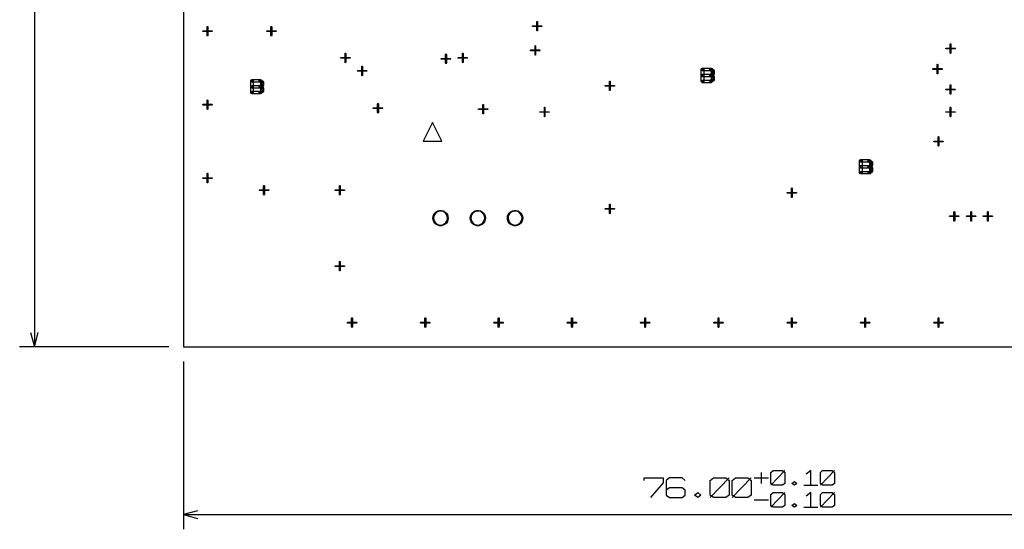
# Model space of a CAD drawing. Header units: millimetres. Extents: x 0 to 1189, y 35 to 806.
# Tile 12 of 17: x 593 to 777, y 415 to 510. Entities that reach past the tile are written whole.
import ezdxf

# ---------------------------------------------------------------- set-up
doc = ezdxf.new("R2010")
doc.units = ezdxf.units.MM
doc.layers.add('Pen 1', color=7, linetype='Continuous')

msp = doc.modelspace()

# ---------------------------------------------------------------- linework, layer by layer
at = {"layer": 'Pen 1', "color": 7, "lineweight": 30}
for p, q in [((595.38, 608.72), (595.38, 449.2)), ((620.58, 449.2), (592.62, 449.2)), ((623.33, 446.45), (623.33, 415.02)), ((731.72, 425.67), (731.72, 423.62)), ((733.5, 423.27), (736.15, 426.02)), ((742.8, 423.27), (745.45, 426.02)), ((722.15, 420.98), (725.7, 424.65)), ((726.28, 420.98), (729.83, 424.65)), ((730.4, 424.65), (733.08, 424.65)), ((739.7, 423.27), (742.35, 423.27)), ((733.5, 419.15), (736.15, 421.9)), ((742.8, 419.15), (745.45, 421.9)), ((730.4, 420.52), (733.08, 420.52)), ((623.33, 417.77), (832.35, 417.77)), ((739.7, 419.15), (742.35, 419.15))]:
    msp.add_line(p, q, dxfattribs=at)
for points in [[(623.33, 608.72), (623.33, 449.2), (832.35, 449.2), (832.35, 608.72), (623.33, 608.72)], [(689.62, 510.1), (689.62, 510.15), (689.67, 510.17), (689.72, 510.15), (689.75, 510.1), (689.75, 508.45), (689.72, 508.4), (689.67, 508.4), (689.62, 508.4), (689.62, 508.45), (689.62, 510.1)], [(689.62, 510.1), (689.62, 510.15), (689.67, 510.17), (689.72, 510.15), (689.75, 510.1), (689.75, 508.45), (689.72, 508.4), (689.67, 508.4), (689.62, 508.4), (689.62, 508.45), (689.62, 510.1)], [(627.03, 508.27), (626.97, 508.3), (626.97, 508.35), (626.97, 508.4), (627.03, 508.4), (628.67, 508.4), (628.72, 508.4), (628.75, 508.35), (628.72, 508.3), (628.67, 508.27), (627.03, 508.27)], [(627.03, 508.27), (626.97, 508.3), (626.97, 508.35), (626.97, 508.4), (627.03, 508.4), (628.67, 508.4), (628.72, 508.4), (628.75, 508.35), (628.72, 508.3), (628.67, 508.27), (627.03, 508.27)], [(627.8, 509.17), (627.8, 509.23), (627.85, 509.23), (627.9, 509.23), (627.92, 509.17), (627.92, 507.52), (627.9, 507.48), (627.85, 507.45), (627.8, 507.48), (627.8, 507.52), (627.8, 509.17)], [(627.8, 509.17), (627.8, 509.23), (627.85, 509.23), (627.9, 509.23), (627.92, 509.17), (627.92, 507.52), (627.9, 507.48), (627.85, 507.45), (627.8, 507.48), (627.8, 507.52), (627.8, 509.17)], [(639, 508.27), (638.95, 508.3), (638.92, 508.35), (638.95, 508.4), (639, 508.4), (640.65, 508.4), (640.7, 508.4), (640.72, 508.35), (640.7, 508.3), (640.65, 508.27), (639, 508.27)], [(639, 508.27), (638.95, 508.3), (638.92, 508.35), (638.95, 508.4), (639, 508.4), (640.65, 508.4), (640.7, 508.4), (640.72, 508.35), (640.7, 508.3), (640.65, 508.27), (639, 508.27)], [(639.75, 509.17), (639.78, 509.23), (639.83, 509.23), (639.88, 509.23), (639.9, 509.17), (639.9, 507.52), (639.88, 507.48), (639.83, 507.45), (639.78, 507.48), (639.75, 507.52), (639.75, 509.17)], [(639.75, 509.17), (639.78, 509.23), (639.83, 509.23), (639.88, 509.23), (639.9, 509.17), (639.9, 507.52), (639.88, 507.48), (639.83, 507.45), (639.78, 507.48), (639.75, 507.52), (639.75, 509.17)], [(688.85, 509.23), (688.8, 509.23), (688.8, 509.27), (688.8, 509.33), (688.85, 509.35), (690.5, 509.35), (690.55, 509.33), (690.58, 509.27), (690.55, 509.23), (690.5, 509.23), (688.85, 509.23)], [(688.85, 509.23), (688.8, 509.23), (688.8, 509.27), (688.8, 509.33), (688.85, 509.35), (690.5, 509.35), (690.55, 509.33), (690.58, 509.27), (690.55, 509.23), (690.5, 509.23), (688.85, 509.23)], [(653.65, 504.17), (653.65, 504.23), (653.7, 504.25), (653.75, 504.23), (653.78, 504.17), (653.78, 502.52), (653.75, 502.48), (653.7, 502.45), (653.65, 502.48), (653.65, 502.52), (653.65, 504.17)], [(653.65, 504.17), (653.65, 504.23), (653.7, 504.25), (653.75, 504.23), (653.78, 504.17), (653.78, 502.52), (653.75, 502.48), (653.7, 502.45), (653.65, 502.48), (653.65, 502.52), (653.65, 504.17)], [(675.65, 504.17), (675.67, 504.23), (675.72, 504.25), (675.75, 504.23), (675.78, 504.17), (675.78, 502.52), (675.75, 502.48), (675.72, 502.45), (675.67, 502.48), (675.65, 502.52), (675.65, 504.17)], [(675.65, 504.17), (675.67, 504.23), (675.72, 504.25), (675.75, 504.23), (675.78, 504.17), (675.78, 502.52), (675.75, 502.48), (675.72, 502.45), (675.67, 502.48), (675.65, 502.52), (675.65, 504.17)], [(688.5, 504.67), (688.45, 504.7), (688.45, 504.75), (688.45, 504.8), (688.5, 504.83), (690.15, 504.83), (690.2, 504.8), (690.22, 504.75), (690.2, 504.7), (690.15, 504.67), (688.5, 504.67)], [(688.5, 504.67), (688.45, 504.7), (688.45, 504.75), (688.45, 504.8), (688.5, 504.83), (690.15, 504.83), (690.2, 504.8), (690.22, 504.75), (690.2, 504.7), (690.15, 504.67), (688.5, 504.67)], [(689.28, 505.58), (689.28, 505.62), (689.33, 505.65), (689.38, 505.62), (689.4, 505.58), (689.4, 503.92), (689.38, 503.88), (689.33, 503.85), (689.28, 503.88), (689.28, 503.92), (689.28, 505.58)], [(689.28, 505.58), (689.28, 505.62), (689.33, 505.65), (689.38, 505.62), (689.4, 505.58), (689.4, 503.92), (689.38, 503.88), (689.33, 503.85), (689.28, 503.88), (689.28, 503.92), (689.28, 505.58)], [(766.4, 505.02), (766.35, 505.05), (766.33, 505.1), (766.35, 505.15), (766.4, 505.17), (768.05, 505.17), (768.1, 505.15), (768.12, 505.1), (768.1, 505.05), (768.05, 505.02), (766.4, 505.02)], [(766.4, 505.02), (766.35, 505.05), (766.33, 505.1), (766.35, 505.15), (766.4, 505.17), (768.05, 505.17), (768.1, 505.15), (768.12, 505.1), (768.1, 505.05), (768.05, 505.02), (766.4, 505.02)], [(767.15, 505.92), (767.17, 505.98), (767.22, 506), (767.28, 505.98), (767.3, 505.92), (767.3, 504.27), (767.28, 504.23), (767.22, 504.2), (767.17, 504.23), (767.15, 504.27), (767.15, 505.92)], [(767.15, 505.92), (767.17, 505.98), (767.22, 506), (767.28, 505.98), (767.3, 505.92), (767.3, 504.27), (767.28, 504.23), (767.22, 504.2), (767.17, 504.23), (767.15, 504.27), (767.15, 505.92)], [(652.88, 503.27), (652.83, 503.3), (652.83, 503.35), (652.83, 503.4), (652.88, 503.42), (654.53, 503.42), (654.58, 503.4), (654.6, 503.35), (654.58, 503.3), (654.53, 503.27), (652.88, 503.27)], [(652.88, 503.27), (652.83, 503.3), (652.83, 503.35), (652.83, 503.4), (652.88, 503.42), (654.53, 503.42), (654.58, 503.4), (654.6, 503.35), (654.58, 503.3), (654.53, 503.27), (652.88, 503.27)], [(671.75, 503.1), (671.7, 503.12), (671.67, 503.17), (671.7, 503.23), (671.75, 503.25), (673.4, 503.25), (673.45, 503.23), (673.47, 503.17), (673.45, 503.12), (673.4, 503.1), (671.75, 503.1)], [(671.75, 503.1), (671.7, 503.12), (671.67, 503.17), (671.7, 503.23), (671.75, 503.25), (673.4, 503.25), (673.45, 503.23), (673.47, 503.17), (673.45, 503.12), (673.4, 503.1), (671.75, 503.1)], [(672.5, 504), (672.53, 504.05), (672.58, 504.08), (672.62, 504.05), (672.65, 504), (672.65, 502.35), (672.62, 502.3), (672.58, 502.27), (672.53, 502.3), (672.5, 502.35), (672.5, 504)], [(672.5, 504), (672.53, 504.05), (672.58, 504.08), (672.62, 504.05), (672.65, 504), (672.65, 502.35), (672.62, 502.3), (672.58, 502.27), (672.53, 502.3), (672.5, 502.35), (672.5, 504)], [(674.88, 503.27), (674.85, 503.3), (674.83, 503.35), (674.85, 503.4), (674.88, 503.42), (676.55, 503.42), (676.58, 503.4), (676.6, 503.35), (676.58, 503.3), (676.55, 503.27), (674.88, 503.27)], [(674.88, 503.27), (674.85, 503.3), (674.83, 503.35), (674.85, 503.4), (674.88, 503.42), (676.55, 503.42), (676.58, 503.4), (676.6, 503.35), (676.58, 503.3), (676.55, 503.27), (674.88, 503.27)], [(656.03, 500.83), (655.97, 500.85), (655.95, 500.9), (655.97, 500.95), (656.03, 500.98), (657.67, 500.98), (657.72, 500.95), (657.75, 500.9), (657.72, 500.85), (657.67, 500.83), (656.03, 500.83)], [(656.03, 500.83), (655.97, 500.85), (655.95, 500.9), (655.97, 500.95), (656.03, 500.98), (657.67, 500.98), (657.72, 500.95), (657.75, 500.9), (657.72, 500.85), (657.67, 500.83), (656.03, 500.83)], [(656.78, 501.73), (656.8, 501.77), (656.85, 501.8), (656.9, 501.77), (656.92, 501.73), (656.92, 500.08), (656.9, 500.02), (656.85, 500), (656.8, 500.02), (656.78, 500.08), (656.78, 501.73)], [(656.78, 501.73), (656.8, 501.77), (656.85, 501.8), (656.9, 501.77), (656.92, 501.73), (656.92, 500.08), (656.9, 500.02), (656.85, 500), (656.8, 500.02), (656.78, 500.08), (656.78, 501.73)], [(720.97, 501.15), (720.9, 500.98), (720.72, 500.9), (720.55, 500.98), (720.47, 501.15), (720.55, 501.33), (720.72, 501.4), (720.9, 501.33), (720.97, 501.15)], [(720.72, 498.7), (720.55, 498.77), (720.47, 498.95), (720.47, 501.15), (720.55, 501.33), (720.72, 501.4), (722.3, 501.4), (722.45, 501.35), (722.78, 501.08), (722.85, 500.9), (722.85, 500.88), (722.85, 500.33), (722.78, 500.15), (722.67, 500.05), (722.78, 499.98), (722.85, 499.8), (722.85, 499.77), (722.85, 499.23), (722.78, 499.05), (722.45, 498.77), (722.3, 498.7), (720.72, 498.7)], [(720.97, 498.95), (720.47, 498.95), (720.47, 501.15), (720.97, 501.15), (720.97, 498.95)], [(720.72, 500.9), (720.72, 501.4), (722.3, 501.4), (722.3, 500.9), (720.72, 500.9)], [(720.97, 500.3), (722.2, 500.3), (722.35, 500.45), (722.35, 500.77), (722.2, 500.9), (720.97, 500.9), (720.97, 500.3)], [(722.55, 501.15), (722.47, 500.98), (722.3, 500.9), (722.12, 500.98), (722.05, 501.15), (722.12, 501.33), (722.3, 501.4), (722.47, 501.33), (722.55, 501.15)], [(722.12, 500.98), (722.45, 501.35), (722.78, 501.08), (722.45, 500.7), (722.12, 500.98)], [(722.45, 500.52), (722.78, 500.15), (722.45, 499.88), (722.12, 500.25), (722.45, 500.52)], [(722.85, 500.88), (722.78, 500.7), (722.6, 500.62), (722.42, 500.7), (722.35, 500.88), (722.42, 501.05), (722.6, 501.12), (722.78, 501.05), (722.85, 500.88)], [(722.35, 500.88), (722.85, 500.88), (722.85, 500.33), (722.35, 500.33), (722.35, 500.88)], [(722.85, 500.33), (722.78, 500.15), (722.6, 500.08), (722.42, 500.15), (722.35, 500.33), (722.42, 500.5), (722.6, 500.58), (722.78, 500.5), (722.85, 500.33)], [(763.95, 501.17), (763.9, 501.2), (763.9, 501.25), (763.9, 501.3), (763.95, 501.33), (765.6, 501.33), (765.65, 501.3), (765.67, 501.25), (765.65, 501.2), (765.6, 501.17), (763.95, 501.17)], [(763.95, 501.17), (763.9, 501.2), (763.9, 501.25), (763.9, 501.3), (763.95, 501.33), (765.6, 501.33), (765.65, 501.3), (765.67, 501.25), (765.65, 501.2), (765.6, 501.17), (763.95, 501.17)], [(764.72, 502.08), (764.72, 502.12), (764.78, 502.15), (764.83, 502.12), (764.85, 502.08), (764.85, 500.42), (764.83, 500.38), (764.78, 500.35), (764.72, 500.38), (764.72, 500.42), (764.72, 502.08)], [(764.72, 502.08), (764.72, 502.12), (764.78, 502.15), (764.83, 502.12), (764.85, 502.08), (764.85, 500.42), (764.83, 500.38), (764.78, 500.35), (764.72, 500.38), (764.72, 500.42), (764.72, 502.08)], [(636.42, 499.05), (636.38, 498.88), (636.2, 498.8), (636.03, 498.88), (635.95, 499.05), (636.03, 499.23), (636.2, 499.3), (636.38, 499.23), (636.42, 499.05)], [(636.2, 496.6), (636.03, 496.67), (635.95, 496.85), (635.95, 499.05), (636.03, 499.23), (636.2, 499.3), (637.75, 499.3), (637.92, 499.25), (638.25, 498.98), (638.33, 498.8), (638.33, 498.77), (638.33, 498.23), (638.25, 498.05), (638.12, 497.95), (638.25, 497.88), (638.33, 497.7), (638.33, 497.67), (638.33, 497.12), (638.25, 496.95), (637.92, 496.67), (637.75, 496.6), (636.2, 496.6)], [(636.42, 496.85), (635.95, 496.85), (635.95, 499.05), (636.42, 499.05), (636.42, 496.85)], [(636.2, 498.8), (636.2, 499.3), (637.75, 499.3), (637.75, 498.8), (636.2, 498.8)], [(636.42, 498.2), (637.67, 498.2), (637.83, 498.35), (637.83, 498.67), (637.67, 498.8), (636.42, 498.8), (636.42, 498.2)], [(638, 499.05), (637.92, 498.88), (637.75, 498.8), (637.58, 498.88), (637.53, 499.05), (637.58, 499.23), (637.75, 499.3), (637.92, 499.23), (638, 499.05)], [(637.6, 498.88), (637.92, 499.25), (638.25, 498.98), (637.9, 498.6), (637.6, 498.88)], [(638.33, 498.77), (638.25, 498.6), (638.08, 498.52), (637.9, 498.6), (637.83, 498.77), (637.9, 498.95), (638.08, 499.02), (638.25, 498.95), (638.33, 498.77)], [(637.83, 498.77), (638.33, 498.77), (638.33, 498.23), (637.83, 498.23), (637.83, 498.77)], [(703.25, 498.92), (703.25, 498.98), (703.3, 499), (703.35, 498.98), (703.38, 498.92), (703.38, 497.27), (703.35, 497.23), (703.3, 497.23), (703.25, 497.23), (703.25, 497.27), (703.25, 498.92)], [(703.25, 498.92), (703.25, 498.98), (703.3, 499), (703.35, 498.98), (703.38, 498.92), (703.38, 497.27), (703.35, 497.23), (703.3, 497.23), (703.25, 497.23), (703.25, 497.27), (703.25, 498.92)], [(720.97, 500.05), (720.9, 499.88), (720.72, 499.8), (720.55, 499.88), (720.47, 500.05), (720.55, 500.23), (720.72, 500.3), (720.9, 500.23), (720.97, 500.05)], [(720.97, 498.95), (720.9, 498.77), (720.72, 498.7), (720.55, 498.77), (720.47, 498.95), (720.55, 499.12), (720.72, 499.2), (720.9, 499.12), (720.97, 498.95)], [(720.97, 498.95), (720.9, 498.77), (720.72, 498.7), (720.55, 498.77), (720.47, 498.95), (720.55, 499.12), (720.72, 499.2), (720.9, 499.12), (720.97, 498.95)], [(720.72, 499.8), (720.72, 500.3), (722.3, 500.3), (722.3, 499.8), (720.72, 499.8)], [(722.3, 499.2), (722.3, 498.7), (720.72, 498.7), (720.72, 499.2), (722.3, 499.2)], [(720.97, 499.2), (722.2, 499.2), (722.35, 499.35), (722.35, 499.67), (722.2, 499.8), (720.97, 499.8), (720.97, 499.2)], [(722.55, 500.05), (722.47, 499.88), (722.3, 499.8), (722.12, 499.88), (722.05, 500.05), (722.12, 500.23), (722.3, 500.3), (722.47, 500.23), (722.55, 500.05)], [(722.55, 500.05), (722.47, 499.88), (722.3, 499.8), (722.12, 499.88), (722.05, 500.05), (722.12, 500.23), (722.3, 500.3), (722.47, 500.23), (722.55, 500.05)], [(722.55, 498.95), (722.47, 498.77), (722.3, 498.7), (722.12, 498.77), (722.05, 498.95), (722.12, 499.12), (722.3, 499.2), (722.47, 499.12), (722.55, 498.95)], [(722.12, 499.88), (722.45, 500.25), (722.78, 499.98), (722.45, 499.6), (722.12, 499.88)], [(722.45, 499.42), (722.78, 499.05), (722.45, 498.77), (722.12, 499.15), (722.45, 499.42)], [(722.85, 499.77), (722.78, 499.6), (722.6, 499.52), (722.42, 499.6), (722.35, 499.77), (722.42, 499.95), (722.6, 500.02), (722.78, 499.95), (722.85, 499.77)], [(722.35, 499.77), (722.85, 499.77), (722.85, 499.23), (722.35, 499.23), (722.35, 499.77)], [(722.85, 499.23), (722.78, 499.05), (722.6, 498.98), (722.42, 499.05), (722.35, 499.23), (722.42, 499.4), (722.6, 499.48), (722.78, 499.4), (722.85, 499.23)], [(636.42, 497.95), (636.38, 497.77), (636.2, 497.7), (636.03, 497.77), (635.95, 497.95), (636.03, 498.12), (636.2, 498.2), (636.38, 498.12), (636.42, 497.95)], [(636.42, 496.85), (636.38, 496.67), (636.2, 496.6), (636.03, 496.67), (635.95, 496.85), (636.03, 497.02), (636.2, 497.1), (636.38, 497.02), (636.42, 496.85)], [(636.42, 496.85), (636.38, 496.67), (636.2, 496.6), (636.03, 496.67), (635.95, 496.85), (636.03, 497.02), (636.2, 497.1), (636.38, 497.02), (636.42, 496.85)], [(636.2, 497.7), (636.2, 498.2), (637.75, 498.2), (637.75, 497.7), (636.2, 497.7)], [(637.75, 497.1), (637.75, 496.6), (636.2, 496.6), (636.2, 497.1), (637.75, 497.1)], [(636.42, 497.1), (637.67, 497.1), (637.83, 497.25), (637.83, 497.58), (637.67, 497.7), (636.42, 497.7), (636.42, 497.1)], [(638, 497.95), (637.92, 497.77), (637.75, 497.7), (637.58, 497.77), (637.53, 497.95), (637.58, 498.12), (637.75, 498.2), (637.92, 498.12), (638, 497.95)], [(638, 497.95), (637.92, 497.77), (637.75, 497.7), (637.58, 497.77), (637.53, 497.95), (637.58, 498.12), (637.75, 498.2), (637.92, 498.12), (638, 497.95)], [(638, 496.85), (637.92, 496.67), (637.75, 496.6), (637.58, 496.67), (637.53, 496.85), (637.58, 497.02), (637.75, 497.1), (637.92, 497.02), (638, 496.85)], [(637.9, 498.42), (638.25, 498.05), (637.92, 497.77), (637.6, 498.15), (637.9, 498.42)], [(637.6, 497.77), (637.92, 498.15), (638.25, 497.88), (637.9, 497.5), (637.6, 497.77)], [(637.9, 497.33), (638.25, 496.95), (637.92, 496.67), (637.6, 497.05), (637.9, 497.33)], [(638.33, 498.23), (638.25, 498.05), (638.08, 497.98), (637.9, 498.05), (637.83, 498.23), (637.9, 498.4), (638.08, 498.48), (638.25, 498.4), (638.33, 498.23)], [(638.33, 497.67), (638.25, 497.5), (638.08, 497.42), (637.9, 497.5), (637.83, 497.67), (637.9, 497.85), (638.08, 497.92), (638.25, 497.85), (638.33, 497.67)], [(637.83, 497.67), (638.33, 497.67), (638.33, 497.12), (637.83, 497.12), (637.83, 497.67)], [(638.33, 497.12), (638.25, 496.95), (638.08, 496.88), (637.9, 496.95), (637.83, 497.12), (637.9, 497.3), (638.08, 497.38), (638.25, 497.3), (638.33, 497.12)], [(702.47, 498.05), (702.42, 498.05), (702.42, 498.1), (702.42, 498.15), (702.47, 498.17), (704.12, 498.17), (704.17, 498.15), (704.2, 498.1), (704.17, 498.05), (704.12, 498.05), (702.47, 498.05)], [(702.47, 498.05), (702.42, 498.05), (702.42, 498.1), (702.42, 498.15), (702.47, 498.17), (704.12, 498.17), (704.17, 498.15), (704.2, 498.1), (704.17, 498.05), (704.12, 498.05), (702.47, 498.05)], [(766.4, 497.35), (766.35, 497.35), (766.33, 497.4), (766.35, 497.45), (766.4, 497.48), (768.05, 497.48), (768.1, 497.45), (768.12, 497.4), (768.1, 497.35), (768.05, 497.35), (766.4, 497.35)], [(766.4, 497.35), (766.35, 497.35), (766.33, 497.4), (766.35, 497.45), (766.4, 497.48), (768.05, 497.48), (768.1, 497.45), (768.12, 497.4), (768.1, 497.35), (768.05, 497.35), (766.4, 497.35)], [(767.15, 498.23), (767.17, 498.27), (767.22, 498.3), (767.28, 498.27), (767.3, 498.23), (767.3, 496.58), (767.28, 496.52), (767.22, 496.52), (767.17, 496.52), (767.15, 496.58), (767.15, 498.23)], [(767.15, 498.23), (767.17, 498.27), (767.22, 498.3), (767.28, 498.27), (767.3, 498.23), (767.3, 496.58), (767.28, 496.52), (767.22, 496.52), (767.17, 496.52), (767.15, 496.58), (767.15, 498.23)], [(627.8, 495.42), (627.8, 495.45), (627.85, 495.48), (627.9, 495.45), (627.92, 495.42), (627.92, 493.77), (627.9, 493.73), (627.85, 493.7), (627.8, 493.73), (627.8, 493.77), (627.8, 495.42)], [(627.8, 495.42), (627.8, 495.45), (627.85, 495.48), (627.9, 495.45), (627.92, 495.42), (627.92, 493.77), (627.9, 493.73), (627.85, 493.7), (627.8, 493.73), (627.8, 493.77), (627.8, 495.42)], [(627.03, 494.52), (626.97, 494.55), (626.97, 494.6), (626.97, 494.62), (627.03, 494.65), (628.67, 494.65), (628.72, 494.62), (628.75, 494.6), (628.72, 494.55), (628.67, 494.52), (627.03, 494.52)], [(627.03, 494.52), (626.97, 494.55), (626.97, 494.6), (626.97, 494.62), (627.03, 494.65), (628.67, 494.65), (628.72, 494.62), (628.75, 494.6), (628.72, 494.55), (628.67, 494.52), (627.03, 494.52)], [(659, 493.85), (658.95, 493.88), (658.92, 493.92), (658.95, 493.98), (659, 493.98), (660.65, 493.98), (660.7, 493.98), (660.72, 493.92), (660.7, 493.88), (660.65, 493.85), (659, 493.85)], [(659, 493.85), (658.95, 493.88), (658.92, 493.92), (658.95, 493.98), (659, 493.98), (660.65, 493.98), (660.7, 493.98), (660.72, 493.92), (660.7, 493.88), (660.65, 493.85), (659, 493.85)], [(659.75, 494.75), (659.78, 494.8), (659.83, 494.8), (659.88, 494.8), (659.9, 494.75), (659.9, 493.1), (659.88, 493.05), (659.83, 493.02), (659.78, 493.05), (659.75, 493.1), (659.75, 494.75)], [(659.75, 494.75), (659.78, 494.8), (659.83, 494.8), (659.88, 494.8), (659.9, 494.75), (659.9, 493.1), (659.88, 493.05), (659.83, 493.02), (659.78, 493.05), (659.75, 493.1), (659.75, 494.75)], [(678.72, 493.67), (678.67, 493.7), (678.65, 493.75), (678.67, 493.8), (678.72, 493.8), (680.38, 493.8), (680.42, 493.8), (680.45, 493.75), (680.42, 493.7), (680.38, 493.67), (678.72, 493.67)], [(678.72, 493.67), (678.67, 493.7), (678.65, 493.75), (678.67, 493.8), (678.72, 493.8), (680.38, 493.8), (680.42, 493.8), (680.45, 493.75), (680.42, 493.7), (680.38, 493.67), (678.72, 493.67)], [(679.47, 494.58), (679.5, 494.62), (679.55, 494.62), (679.6, 494.62), (679.62, 494.58), (679.62, 492.92), (679.6, 492.88), (679.55, 492.85), (679.5, 492.88), (679.47, 492.92), (679.47, 494.58)], [(679.47, 494.58), (679.5, 494.62), (679.55, 494.62), (679.6, 494.62), (679.62, 494.58), (679.62, 492.92), (679.6, 492.88), (679.55, 492.85), (679.5, 492.88), (679.47, 492.92), (679.47, 494.58)], [(690.25, 493.15), (690.2, 493.17), (690.2, 493.23), (690.2, 493.27), (690.25, 493.27), (691.9, 493.27), (691.95, 493.27), (691.97, 493.23), (691.95, 493.17), (691.9, 493.15), (690.25, 493.15)], [(690.25, 493.15), (690.2, 493.17), (690.2, 493.23), (690.2, 493.27), (690.25, 493.27), (691.9, 493.27), (691.95, 493.27), (691.97, 493.23), (691.95, 493.17), (691.9, 493.15), (690.25, 493.15)], [(691.03, 494.05), (691.03, 494.1), (691.08, 494.1), (691.12, 494.1), (691.15, 494.05), (691.15, 492.4), (691.12, 492.35), (691.08, 492.33), (691.03, 492.35), (691.03, 492.4), (691.03, 494.05)], [(691.03, 494.05), (691.03, 494.1), (691.08, 494.1), (691.12, 494.1), (691.15, 494.05), (691.15, 492.4), (691.12, 492.35), (691.08, 492.33), (691.03, 492.35), (691.03, 492.4), (691.03, 494.05)], [(766.4, 493.15), (766.35, 493.17), (766.33, 493.23), (766.35, 493.27), (766.4, 493.27), (768.05, 493.27), (768.1, 493.27), (768.12, 493.23), (768.1, 493.17), (768.05, 493.15), (766.4, 493.15)], [(766.4, 493.15), (766.35, 493.17), (766.33, 493.23), (766.35, 493.27), (766.4, 493.27), (768.05, 493.27), (768.1, 493.27), (768.12, 493.23), (768.1, 493.17), (768.05, 493.15), (766.4, 493.15)], [(767.15, 494.05), (767.17, 494.1), (767.22, 494.1), (767.28, 494.1), (767.3, 494.05), (767.3, 492.4), (767.28, 492.35), (767.22, 492.33), (767.17, 492.35), (767.15, 492.4), (767.15, 494.05)], [(767.15, 494.05), (767.17, 494.1), (767.22, 494.1), (767.28, 494.1), (767.3, 494.05), (767.3, 492.4), (767.28, 492.35), (767.22, 492.33), (767.17, 492.35), (767.15, 492.4), (767.15, 494.05)], [(670.08, 491.25), (668.33, 487.75), (671.83, 487.75), (670.08, 491.25)], [(670.08, 491.25), (668.33, 487.75), (671.83, 487.75), (670.08, 491.25)], [(764.15, 487.65), (764.1, 487.67), (764.08, 487.7), (764.1, 487.75), (764.15, 487.77), (765.8, 487.77), (765.83, 487.75), (765.85, 487.7), (765.83, 487.67), (765.8, 487.65), (764.15, 487.65)], [(764.15, 487.65), (764.1, 487.67), (764.08, 487.7), (764.1, 487.75), (764.15, 487.77), (765.8, 487.77), (765.83, 487.75), (765.85, 487.7), (765.83, 487.67), (765.8, 487.65), (764.15, 487.65)], [(764.9, 488.52), (764.92, 488.58), (764.97, 488.6), (765, 488.58), (765.03, 488.52), (765.03, 486.88), (765, 486.85), (764.97, 486.83), (764.92, 486.85), (764.9, 486.88), (764.9, 488.52)], [(764.9, 488.52), (764.92, 488.58), (764.97, 488.6), (765, 488.58), (765.03, 488.52), (765.03, 486.88), (765, 486.85), (764.97, 486.83), (764.92, 486.85), (764.9, 486.88), (764.9, 488.52)], [(750.65, 484.05), (750.58, 483.88), (750.4, 483.8), (750.22, 483.88), (750.17, 484.05), (750.22, 484.23), (750.4, 484.3), (750.58, 484.23), (750.65, 484.05)], [(750.4, 481.6), (750.22, 481.67), (750.17, 481.85), (750.17, 484.05), (750.22, 484.23), (750.4, 484.3), (751.97, 484.3), (752.15, 484.23), (752.45, 483.95), (752.55, 483.77), (752.55, 483.23), (752.47, 483.05), (752.45, 483.02), (752.35, 482.95), (752.45, 482.85), (752.55, 482.67), (752.55, 482.12), (752.47, 481.95), (752.45, 481.92), (752.15, 481.65), (751.97, 481.6), (750.4, 481.6)], [(750.65, 481.85), (750.17, 481.85), (750.17, 484.05), (750.65, 484.05), (750.65, 481.85)], [(750.4, 483.8), (750.4, 484.3), (751.97, 484.3), (751.97, 483.8), (750.4, 483.8)], [(752.22, 484.05), (752.15, 483.88), (751.97, 483.8), (751.8, 483.88), (751.72, 484.05), (751.8, 484.23), (751.97, 484.3), (752.15, 484.23), (752.22, 484.05)], [(751.83, 483.85), (752.15, 484.23), (752.45, 483.95), (752.12, 483.58), (751.83, 483.85)], [(752.55, 483.77), (752.47, 483.6), (752.3, 483.52), (752.12, 483.6), (752.05, 483.77), (752.12, 483.95), (752.3, 484), (752.47, 483.95), (752.55, 483.77)], [(750.65, 482.95), (750.58, 482.77), (750.4, 482.7), (750.22, 482.77), (750.17, 482.95), (750.22, 483.12), (750.4, 483.17), (750.58, 483.12), (750.65, 482.95)], [(750.65, 481.85), (750.58, 481.67), (750.4, 481.6), (750.22, 481.67), (750.17, 481.85), (750.22, 482.02), (750.4, 482.08), (750.58, 482.02), (750.65, 481.85)], [(750.65, 481.85), (750.58, 481.67), (750.4, 481.6), (750.22, 481.67), (750.17, 481.85), (750.22, 482.02), (750.4, 482.08), (750.58, 482.02), (750.65, 481.85)], [(750.4, 482.7), (750.4, 483.17), (751.97, 483.17), (751.97, 482.7), (750.4, 482.7)], [(751.97, 482.08), (751.97, 481.6), (750.4, 481.6), (750.4, 482.08), (751.97, 482.08)], [(750.65, 483.17), (751.9, 483.17), (752.05, 483.33), (752.05, 483.65), (751.9, 483.8), (750.65, 483.8), (750.65, 483.17)], [(750.65, 482.08), (751.9, 482.08), (752.05, 482.23), (752.05, 482.55), (751.9, 482.7), (750.65, 482.7), (750.65, 482.08)], [(752.22, 482.95), (752.15, 482.77), (751.97, 482.7), (751.8, 482.77), (751.72, 482.95), (751.8, 483.12), (751.97, 483.17), (752.15, 483.12), (752.22, 482.95)], [(752.22, 482.95), (752.15, 482.77), (751.97, 482.7), (751.8, 482.77), (751.72, 482.95), (751.8, 483.12), (751.97, 483.17), (752.15, 483.12), (752.22, 482.95)], [(752.22, 481.85), (752.15, 481.67), (751.97, 481.6), (751.8, 481.67), (751.72, 481.85), (751.8, 482.02), (751.97, 482.08), (752.15, 482.02), (752.22, 481.85)], [(752.12, 483.4), (752.45, 483.02), (752.15, 482.75), (751.83, 483.12), (752.12, 483.4)], [(751.83, 482.75), (752.15, 483.12), (752.45, 482.85), (752.12, 482.48), (751.83, 482.75)], [(752.12, 482.3), (752.45, 481.92), (752.15, 481.65), (751.83, 482.02), (752.12, 482.3)], [(752.05, 483.77), (752.55, 483.77), (752.55, 483.23), (752.05, 483.23), (752.05, 483.77)], [(752.55, 483.23), (752.47, 483.05), (752.3, 482.98), (752.12, 483.05), (752.05, 483.23), (752.12, 483.4), (752.3, 483.45), (752.47, 483.4), (752.55, 483.23)], [(752.55, 482.67), (752.47, 482.5), (752.3, 482.42), (752.12, 482.5), (752.05, 482.67), (752.12, 482.85), (752.3, 482.9), (752.47, 482.85), (752.55, 482.67)], [(752.05, 482.67), (752.55, 482.67), (752.55, 482.12), (752.05, 482.12), (752.05, 482.67)], [(752.55, 482.12), (752.47, 481.95), (752.3, 481.88), (752.12, 481.95), (752.05, 482.12), (752.12, 482.3), (752.3, 482.35), (752.47, 482.3), (752.55, 482.12)], [(627.03, 480.77), (626.97, 480.77), (626.97, 480.83), (626.97, 480.88), (627.03, 480.9), (628.67, 480.9), (628.72, 480.88), (628.75, 480.83), (628.72, 480.77), (628.67, 480.77), (627.03, 480.77)], [(627.03, 480.77), (626.97, 480.77), (626.97, 480.83), (626.97, 480.88), (627.03, 480.9), (628.67, 480.9), (628.72, 480.88), (628.75, 480.83), (628.72, 480.77), (628.67, 480.77), (627.03, 480.77)], [(627.8, 481.65), (627.8, 481.7), (627.85, 481.73), (627.9, 481.7), (627.92, 481.65), (627.92, 480), (627.9, 479.95), (627.85, 479.95), (627.8, 479.95), (627.8, 480), (627.8, 481.65)], [(627.8, 481.65), (627.8, 481.7), (627.85, 481.73), (627.9, 481.7), (627.92, 481.65), (627.92, 480), (627.9, 479.95), (627.85, 479.95), (627.8, 479.95), (627.8, 480), (627.8, 481.65)], [(637.62, 478.48), (637.58, 478.5), (637.55, 478.55), (637.58, 478.6), (637.62, 478.62), (639.28, 478.62), (639.33, 478.6), (639.35, 478.55), (639.33, 478.5), (639.28, 478.48), (637.62, 478.48)], [(637.62, 478.48), (637.58, 478.5), (637.55, 478.55), (637.58, 478.6), (637.62, 478.62), (639.28, 478.62), (639.33, 478.6), (639.35, 478.55), (639.33, 478.5), (639.28, 478.48), (637.62, 478.48)], [(638.38, 479.38), (638.4, 479.42), (638.45, 479.45), (638.5, 479.42), (638.53, 479.38), (638.53, 477.73), (638.5, 477.67), (638.45, 477.65), (638.4, 477.67), (638.38, 477.73), (638.38, 479.38)], [(638.38, 479.38), (638.4, 479.42), (638.45, 479.45), (638.5, 479.42), (638.53, 479.38), (638.53, 477.73), (638.5, 477.67), (638.45, 477.65), (638.4, 477.67), (638.38, 477.73), (638.38, 479.38)], [(651.83, 478.48), (651.78, 478.5), (651.78, 478.55), (651.78, 478.6), (651.83, 478.62), (653.47, 478.62), (653.53, 478.6), (653.55, 478.55), (653.53, 478.5), (653.47, 478.48), (651.83, 478.48)], [(651.83, 478.48), (651.78, 478.5), (651.78, 478.55), (651.78, 478.6), (651.83, 478.62), (653.47, 478.62), (653.53, 478.6), (653.55, 478.55), (653.53, 478.5), (653.47, 478.48), (651.83, 478.48)], [(652.6, 479.38), (652.6, 479.42), (652.65, 479.45), (652.7, 479.42), (652.72, 479.38), (652.72, 477.73), (652.7, 477.67), (652.65, 477.65), (652.6, 477.67), (652.6, 477.73), (652.6, 479.38)], [(652.6, 479.38), (652.6, 479.42), (652.65, 479.45), (652.7, 479.42), (652.72, 479.38), (652.72, 477.73), (652.7, 477.67), (652.65, 477.65), (652.6, 477.67), (652.6, 477.73), (652.6, 479.38)], [(737.4, 478.9), (737.4, 478.95), (737.45, 478.98), (737.5, 478.95), (737.53, 478.9), (737.53, 477.25), (737.5, 477.2), (737.45, 477.2), (737.4, 477.2), (737.4, 477.25), (737.4, 478.9)], [(737.4, 478.9), (737.4, 478.95), (737.45, 478.98), (737.5, 478.95), (737.53, 478.9), (737.53, 477.25), (737.5, 477.2), (737.45, 477.2), (737.4, 477.2), (737.4, 477.25), (737.4, 478.9)], [(736.62, 478.02), (736.58, 478.02), (736.58, 478.08), (736.58, 478.12), (736.62, 478.15), (738.28, 478.15), (738.33, 478.12), (738.35, 478.08), (738.33, 478.02), (738.28, 478.02), (736.62, 478.02)], [(736.62, 478.02), (736.58, 478.02), (736.58, 478.08), (736.58, 478.12), (736.62, 478.15), (738.28, 478.15), (738.33, 478.12), (738.35, 478.08), (738.33, 478.02), (738.28, 478.02), (736.62, 478.02)], [(670.12, 473.33), (670.15, 473.67), (670.28, 474), (670.47, 474.27), (670.75, 474.52), (671.05, 474.67), (671.38, 474.75), (671.72, 474.75), (672.08, 474.67), (672.38, 474.52), (672.65, 474.27), (672.85, 474), (672.95, 473.67), (673, 473.33), (672.88, 473.33), (672.83, 473.67), (672.67, 474), (672.47, 474.27), (672.2, 474.48), (671.88, 474.6), (671.53, 474.62), (671.17, 474.58), (670.85, 474.42), (670.6, 474.2), (670.4, 473.92), (670.28, 473.6), (670.25, 473.33), (670.12, 473.33)], [(673, 473.33), (672.95, 472.98), (672.85, 472.65), (672.65, 472.38), (672.38, 472.15), (672.08, 471.98), (671.72, 471.9), (671.38, 471.9), (671.05, 471.98), (670.75, 472.15), (670.47, 472.38), (670.28, 472.65), (670.15, 472.98), (670.12, 473.33), (670.15, 473.67), (670.28, 474), (670.47, 474.27), (670.75, 474.52), (671.05, 474.67), (671.38, 474.75), (671.72, 474.75), (672.08, 474.67), (672.38, 474.52), (672.65, 474.27), (672.85, 474), (672.95, 473.67), (673, 473.33)], [(672.88, 473.33), (672.83, 473.67), (672.67, 474), (672.47, 474.27), (672.2, 474.48), (671.88, 474.6), (671.53, 474.62), (671.17, 474.58), (670.85, 474.42), (670.6, 474.2), (670.4, 473.92), (670.28, 473.6), (670.25, 473.25), (670.33, 472.9), (670.47, 472.6), (670.7, 472.33), (671, 472.15), (671.33, 472.05), (671.67, 472.02), (672.03, 472.1), (672.33, 472.27), (672.58, 472.5), (672.75, 472.8), (672.85, 473.15), (672.88, 473.33)], [(677.1, 473.33), (677.15, 473.67), (677.28, 474), (677.47, 474.27), (677.72, 474.52), (678.03, 474.67), (678.38, 474.75), (678.72, 474.75), (679.05, 474.67), (679.38, 474.52), (679.62, 474.27), (679.83, 474), (679.95, 473.67), (680, 473.33), (679.85, 473.33), (679.8, 473.67), (679.67, 474), (679.45, 474.27), (679.17, 474.48), (678.85, 474.6), (678.5, 474.62), (678.15, 474.58), (677.85, 474.42), (677.58, 474.2), (677.38, 473.92), (677.28, 473.6), (677.25, 473.33), (677.1, 473.33)], [(680, 473.33), (679.95, 472.98), (679.83, 472.65), (679.62, 472.38), (679.38, 472.15), (679.05, 471.98), (678.72, 471.9), (678.38, 471.9), (678.03, 471.98), (677.72, 472.15), (677.47, 472.38), (677.28, 472.65), (677.15, 472.98), (677.1, 473.33), (677.15, 473.67), (677.28, 474), (677.47, 474.27), (677.72, 474.52), (678.03, 474.67), (678.38, 474.75), (678.72, 474.75), (679.05, 474.67), (679.38, 474.52), (679.62, 474.27), (679.83, 474), (679.95, 473.67), (680, 473.33)], [(679.85, 473.33), (679.8, 473.67), (679.67, 474), (679.45, 474.27), (679.17, 474.48), (678.85, 474.6), (678.5, 474.62), (678.15, 474.58), (677.85, 474.42), (677.58, 474.2), (677.38, 473.92), (677.28, 473.6), (677.25, 473.25), (677.3, 472.9), (677.47, 472.6), (677.7, 472.33), (678, 472.15), (678.33, 472.05), (678.67, 472.02), (679, 472.1), (679.33, 472.27), (679.58, 472.5), (679.75, 472.8), (679.85, 473.15), (679.85, 473.33)], [(684.1, 473.33), (684.12, 473.67), (684.25, 474), (684.45, 474.27), (684.7, 474.52), (685.03, 474.67), (685.35, 474.75), (685.7, 474.75), (686.05, 474.67), (686.35, 474.52), (686.62, 474.27), (686.8, 474), (686.92, 473.67), (686.97, 473.33), (686.85, 473.33), (686.8, 473.67), (686.65, 474), (686.45, 474.27), (686.15, 474.48), (685.83, 474.6), (685.5, 474.62), (685.15, 474.58), (684.83, 474.42), (684.58, 474.2), (684.38, 473.92), (684.25, 473.6), (684.22, 473.33), (684.1, 473.33)], [(686.97, 473.33), (686.92, 472.98), (686.8, 472.65), (686.6, 472.38), (686.35, 472.15), (686.05, 471.98), (685.7, 471.9), (685.35, 471.9), (685.03, 471.98), (684.7, 472.15), (684.45, 472.38), (684.25, 472.65), (684.12, 472.98), (684.1, 473.33), (684.12, 473.67), (684.25, 474), (684.45, 474.27), (684.7, 474.52), (685.03, 474.67), (685.35, 474.75), (685.7, 474.75), (686.05, 474.67), (686.35, 474.52), (686.62, 474.27), (686.8, 474), (686.92, 473.67), (686.97, 473.33)], [(686.85, 473.33), (686.8, 473.67), (686.65, 474), (686.45, 474.27), (686.15, 474.48), (685.83, 474.6), (685.5, 474.62), (685.15, 474.58), (684.83, 474.42), (684.58, 474.2), (684.38, 473.92), (684.25, 473.6), (684.22, 473.25), (684.3, 472.9), (684.45, 472.6), (684.67, 472.33), (684.97, 472.15), (685.3, 472.05), (685.65, 472.02), (686, 472.1), (686.3, 472.27), (686.55, 472.5), (686.72, 472.8), (686.83, 473.15), (686.85, 473.33)], [(702.47, 474.98), (702.42, 475), (702.42, 475.05), (702.42, 475.1), (702.47, 475.12), (704.12, 475.12), (704.17, 475.1), (704.2, 475.05), (704.17, 475), (704.12, 474.98), (702.47, 474.98)], [(702.47, 474.98), (702.42, 475), (702.42, 475.05), (702.42, 475.1), (702.47, 475.12), (704.12, 475.12), (704.17, 475.1), (704.2, 475.05), (704.17, 475), (704.12, 474.98), (702.47, 474.98)], [(703.25, 475.88), (703.25, 475.92), (703.3, 475.95), (703.35, 475.92), (703.38, 475.88), (703.38, 474.23), (703.35, 474.17), (703.3, 474.15), (703.25, 474.17), (703.25, 474.23), (703.25, 475.88)], [(703.25, 475.88), (703.25, 475.92), (703.3, 475.95), (703.35, 475.92), (703.38, 475.88), (703.38, 474.23), (703.35, 474.17), (703.3, 474.15), (703.25, 474.17), (703.25, 474.23), (703.25, 475.88)], [(670.25, 473.33), (670.3, 472.98), (670.42, 472.65), (670.65, 472.4), (670.92, 472.17), (671.25, 472.05), (671.6, 472.02), (671.95, 472.08), (672.25, 472.23), (672.53, 472.45), (672.72, 472.73), (672.85, 473.08), (672.88, 473.33), (673, 473.33), (672.95, 472.98), (672.85, 472.65), (672.65, 472.38), (672.38, 472.15), (672.08, 471.98), (671.72, 471.9), (671.38, 471.9), (671.05, 471.98), (670.75, 472.15), (670.47, 472.38), (670.28, 472.65), (670.15, 472.98), (670.12, 473.33), (670.25, 473.33)], [(677.25, 473.33), (677.28, 472.98), (677.42, 472.65), (677.62, 472.4), (677.92, 472.17), (678.25, 472.05), (678.58, 472.02), (678.92, 472.08), (679.25, 472.23), (679.5, 472.45), (679.7, 472.73), (679.83, 473.08), (679.85, 473.33), (680, 473.33), (679.95, 472.98), (679.83, 472.65), (679.62, 472.38), (679.38, 472.15), (679.05, 471.98), (678.72, 471.9), (678.38, 471.9), (678.03, 471.98), (677.72, 472.15), (677.47, 472.38), (677.28, 472.65), (677.15, 472.98), (677.1, 473.33), (677.25, 473.33)], [(684.22, 473.33), (684.28, 472.98), (684.4, 472.65), (684.62, 472.4), (684.9, 472.17), (685.22, 472.05), (685.58, 472.02), (685.92, 472.08), (686.22, 472.23), (686.5, 472.45), (686.7, 472.73), (686.8, 473.08), (686.85, 473.33), (686.97, 473.33), (686.92, 472.98), (686.8, 472.65), (686.6, 472.38), (686.35, 472.15), (686.05, 471.98), (685.7, 471.9), (685.35, 471.9), (685.03, 471.98), (684.7, 472.15), (684.45, 472.38), (684.25, 472.65), (684.12, 472.98), (684.1, 473.33), (684.22, 473.33)], [(767.1, 473.6), (767.05, 473.6), (767.03, 473.65), (767.05, 473.7), (767.1, 473.73), (768.75, 473.73), (768.8, 473.7), (768.83, 473.65), (768.8, 473.6), (768.75, 473.6), (767.1, 473.6)], [(767.1, 473.6), (767.05, 473.6), (767.03, 473.65), (767.05, 473.7), (767.1, 473.73), (768.75, 473.73), (768.8, 473.7), (768.83, 473.65), (768.8, 473.6), (768.75, 473.6), (767.1, 473.6)], [(767.85, 474.48), (767.88, 474.52), (767.92, 474.55), (767.97, 474.52), (768, 474.48), (768, 472.83), (767.97, 472.77), (767.92, 472.77), (767.88, 472.77), (767.85, 472.83), (767.85, 474.48)], [(767.85, 474.48), (767.88, 474.52), (767.92, 474.55), (767.97, 474.52), (768, 474.48), (768, 472.83), (767.97, 472.77), (767.92, 472.77), (767.88, 472.77), (767.85, 472.83), (767.85, 474.48)], [(770.25, 473.6), (770.2, 473.6), (770.17, 473.65), (770.2, 473.7), (770.25, 473.73), (771.9, 473.73), (771.95, 473.7), (771.97, 473.65), (771.95, 473.6), (771.9, 473.6), (770.25, 473.6)], [(770.25, 473.6), (770.2, 473.6), (770.17, 473.65), (770.2, 473.7), (770.25, 473.73), (771.9, 473.73), (771.95, 473.7), (771.97, 473.65), (771.95, 473.6), (771.9, 473.6), (770.25, 473.6)], [(771, 474.48), (771.03, 474.52), (771.08, 474.55), (771.12, 474.52), (771.15, 474.48), (771.15, 472.83), (771.12, 472.77), (771.08, 472.77), (771.03, 472.77), (771, 472.83), (771, 474.48)], [(771, 474.48), (771.03, 474.52), (771.08, 474.55), (771.12, 474.52), (771.15, 474.48), (771.15, 472.83), (771.12, 472.77), (771.08, 472.77), (771.03, 472.77), (771, 472.83), (771, 474.48)], [(773.4, 473.6), (773.35, 473.6), (773.33, 473.65), (773.35, 473.7), (773.4, 473.73), (775.05, 473.73), (775.1, 473.7), (775.1, 473.65), (775.1, 473.6), (775.05, 473.6), (773.4, 473.6)], [(773.4, 473.6), (773.35, 473.6), (773.33, 473.65), (773.35, 473.7), (773.4, 473.73), (775.05, 473.73), (775.1, 473.7), (775.1, 473.65), (775.1, 473.6), (775.05, 473.6), (773.4, 473.6)], [(774.15, 474.48), (774.17, 474.52), (774.22, 474.55), (774.28, 474.52), (774.28, 474.48), (774.28, 472.83), (774.28, 472.77), (774.22, 472.77), (774.17, 472.77), (774.15, 472.83), (774.15, 474.48)], [(774.15, 474.48), (774.17, 474.52), (774.22, 474.55), (774.28, 474.52), (774.28, 474.48), (774.28, 472.83), (774.28, 472.77), (774.22, 472.77), (774.17, 472.77), (774.15, 472.83), (774.15, 474.48)], [(651.83, 464.27), (651.78, 464.27), (651.78, 464.33), (651.78, 464.38), (651.83, 464.4), (653.47, 464.4), (653.53, 464.38), (653.55, 464.33), (653.53, 464.27), (653.47, 464.27), (651.83, 464.27)], [(651.83, 464.27), (651.78, 464.27), (651.78, 464.33), (651.78, 464.38), (651.83, 464.4), (653.47, 464.4), (653.53, 464.38), (653.55, 464.33), (653.53, 464.27), (653.47, 464.27), (651.83, 464.27)], [(652.6, 465.15), (652.6, 465.2), (652.65, 465.23), (652.7, 465.2), (652.72, 465.15), (652.72, 463.5), (652.7, 463.45), (652.65, 463.45), (652.6, 463.45), (652.6, 463.5), (652.6, 465.15)], [(652.6, 465.15), (652.6, 465.2), (652.65, 465.23), (652.7, 465.2), (652.72, 465.15), (652.72, 463.5), (652.7, 463.45), (652.65, 463.45), (652.6, 463.45), (652.6, 463.5), (652.6, 465.15)], [(654.88, 454.58), (654.9, 454.62), (654.95, 454.65), (655, 454.62), (655.03, 454.58), (655.03, 452.92), (655, 452.88), (654.95, 452.85), (654.9, 452.88), (654.88, 452.92), (654.88, 454.58)], [(654.88, 454.58), (654.9, 454.62), (654.95, 454.65), (655, 454.62), (655.03, 454.58), (655.03, 452.92), (655, 452.88), (654.95, 452.85), (654.9, 452.88), (654.88, 452.92), (654.88, 454.58)], [(668.62, 454.58), (668.65, 454.62), (668.7, 454.65), (668.75, 454.62), (668.78, 454.58), (668.78, 452.92), (668.75, 452.88), (668.7, 452.85), (668.65, 452.88), (668.62, 452.92), (668.62, 454.58)], [(668.62, 454.58), (668.65, 454.62), (668.7, 454.65), (668.75, 454.62), (668.78, 454.58), (668.78, 452.92), (668.75, 452.88), (668.7, 452.85), (668.65, 452.88), (668.62, 452.92), (668.62, 454.58)], [(682.38, 454.58), (682.4, 454.62), (682.45, 454.65), (682.5, 454.62), (682.53, 454.58), (682.53, 452.92), (682.5, 452.88), (682.45, 452.85), (682.4, 452.88), (682.38, 452.92), (682.38, 454.58)], [(682.38, 454.58), (682.4, 454.62), (682.45, 454.65), (682.5, 454.62), (682.53, 454.58), (682.53, 452.92), (682.5, 452.88), (682.45, 452.85), (682.4, 452.88), (682.38, 452.92), (682.38, 454.58)], [(696.12, 454.58), (696.15, 454.62), (696.2, 454.65), (696.25, 454.62), (696.28, 454.58), (696.28, 452.92), (696.25, 452.88), (696.2, 452.85), (696.15, 452.88), (696.12, 452.92), (696.12, 454.58)], [(696.12, 454.58), (696.15, 454.62), (696.2, 454.65), (696.25, 454.62), (696.28, 454.58), (696.28, 452.92), (696.25, 452.88), (696.2, 452.85), (696.15, 452.88), (696.12, 452.92), (696.12, 454.58)], [(709.88, 454.58), (709.9, 454.62), (709.95, 454.65), (710, 454.62), (710.03, 454.58), (710.03, 452.92), (710, 452.88), (709.95, 452.85), (709.9, 452.88), (709.88, 452.92), (709.88, 454.58)], [(709.88, 454.58), (709.9, 454.62), (709.95, 454.65), (710, 454.62), (710.03, 454.58), (710.03, 452.92), (710, 452.88), (709.95, 452.85), (709.9, 452.88), (709.88, 452.92), (709.88, 454.58)], [(723.65, 454.58), (723.65, 454.62), (723.7, 454.65), (723.75, 454.62), (723.78, 454.58), (723.78, 452.92), (723.75, 452.88), (723.7, 452.85), (723.65, 452.88), (723.65, 452.92), (723.65, 454.58)], [(723.65, 454.58), (723.65, 454.62), (723.7, 454.65), (723.75, 454.62), (723.78, 454.58), (723.78, 452.92), (723.75, 452.88), (723.7, 452.85), (723.65, 452.88), (723.65, 452.92), (723.65, 454.58)], [(737.4, 454.58), (737.4, 454.62), (737.45, 454.65), (737.5, 454.62), (737.53, 454.58), (737.53, 452.92), (737.5, 452.88), (737.45, 452.85), (737.4, 452.88), (737.4, 452.92), (737.4, 454.58)], [(737.4, 454.58), (737.4, 454.62), (737.45, 454.65), (737.5, 454.62), (737.53, 454.58), (737.53, 452.92), (737.5, 452.88), (737.45, 452.85), (737.4, 452.88), (737.4, 452.92), (737.4, 454.58)], [(751.15, 454.58), (751.17, 454.62), (751.2, 454.65), (751.25, 454.62), (751.28, 454.58), (751.28, 452.92), (751.25, 452.88), (751.2, 452.85), (751.17, 452.88), (751.15, 452.92), (751.15, 454.58)], [(751.15, 454.58), (751.17, 454.62), (751.2, 454.65), (751.25, 454.62), (751.28, 454.58), (751.28, 452.92), (751.25, 452.88), (751.2, 452.85), (751.17, 452.88), (751.15, 452.92), (751.15, 454.58)], [(764.9, 454.58), (764.92, 454.62), (764.97, 454.65), (765, 454.62), (765.03, 454.58), (765.03, 452.92), (765, 452.88), (764.97, 452.85), (764.92, 452.88), (764.9, 452.92), (764.9, 454.58)], [(764.9, 454.58), (764.92, 454.62), (764.97, 454.65), (765, 454.62), (765.03, 454.58), (765.03, 452.92), (765, 452.88), (764.97, 452.85), (764.92, 452.88), (764.9, 452.92), (764.9, 454.58)], [(654.12, 453.67), (654.08, 453.7), (654.05, 453.75), (654.08, 453.8), (654.12, 453.83), (655.78, 453.83), (655.83, 453.8), (655.85, 453.75), (655.83, 453.7), (655.78, 453.67), (654.12, 453.67)], [(654.12, 453.67), (654.08, 453.7), (654.05, 453.75), (654.08, 453.8), (654.12, 453.83), (655.78, 453.83), (655.83, 453.8), (655.85, 453.75), (655.83, 453.7), (655.78, 453.67), (654.12, 453.67)], [(667.88, 453.67), (667.83, 453.7), (667.8, 453.75), (667.83, 453.8), (667.88, 453.83), (669.53, 453.83), (669.58, 453.8), (669.6, 453.75), (669.58, 453.7), (669.53, 453.67), (667.88, 453.67)], [(667.88, 453.67), (667.83, 453.7), (667.8, 453.75), (667.83, 453.8), (667.88, 453.83), (669.53, 453.83), (669.58, 453.8), (669.6, 453.75), (669.58, 453.7), (669.53, 453.67), (667.88, 453.67)], [(681.62, 453.67), (681.58, 453.7), (681.55, 453.75), (681.58, 453.8), (681.62, 453.83), (683.28, 453.83), (683.33, 453.8), (683.35, 453.75), (683.33, 453.7), (683.28, 453.67), (681.62, 453.67)], [(681.62, 453.67), (681.58, 453.7), (681.55, 453.75), (681.58, 453.8), (681.62, 453.83), (683.28, 453.83), (683.33, 453.8), (683.35, 453.75), (683.33, 453.7), (683.28, 453.67), (681.62, 453.67)], [(695.38, 453.67), (695.33, 453.7), (695.3, 453.75), (695.33, 453.8), (695.38, 453.83), (697.03, 453.83), (697.08, 453.8), (697.1, 453.75), (697.08, 453.7), (697.03, 453.67), (695.38, 453.67)], [(695.38, 453.67), (695.33, 453.7), (695.3, 453.75), (695.33, 453.8), (695.38, 453.83), (697.03, 453.83), (697.08, 453.8), (697.1, 453.75), (697.08, 453.7), (697.03, 453.67), (695.38, 453.67)], [(709.12, 453.67), (709.08, 453.7), (709.05, 453.75), (709.08, 453.8), (709.12, 453.83), (710.78, 453.83), (710.83, 453.8), (710.85, 453.75), (710.83, 453.7), (710.78, 453.67), (709.12, 453.67)], [(709.12, 453.67), (709.08, 453.7), (709.05, 453.75), (709.08, 453.8), (709.12, 453.83), (710.78, 453.83), (710.83, 453.8), (710.85, 453.75), (710.83, 453.7), (710.78, 453.67), (709.12, 453.67)], [(722.88, 453.67), (722.83, 453.7), (722.83, 453.75), (722.83, 453.8), (722.88, 453.83), (724.53, 453.83), (724.58, 453.8), (724.6, 453.75), (724.58, 453.7), (724.53, 453.67), (722.88, 453.67)], [(722.88, 453.67), (722.83, 453.7), (722.83, 453.75), (722.83, 453.8), (722.88, 453.83), (724.53, 453.83), (724.58, 453.8), (724.6, 453.75), (724.58, 453.7), (724.53, 453.67), (722.88, 453.67)], [(736.62, 453.67), (736.58, 453.7), (736.58, 453.75), (736.58, 453.8), (736.62, 453.83), (738.28, 453.83), (738.33, 453.8), (738.35, 453.75), (738.33, 453.7), (738.28, 453.67), (736.62, 453.67)], [(736.62, 453.67), (736.58, 453.7), (736.58, 453.75), (736.58, 453.8), (736.62, 453.83), (738.28, 453.83), (738.33, 453.8), (738.35, 453.75), (738.33, 453.7), (738.28, 453.67), (736.62, 453.67)], [(750.38, 453.67), (750.33, 453.7), (750.33, 453.75), (750.33, 453.8), (750.38, 453.83), (752.03, 453.83), (752.08, 453.8), (752.1, 453.75), (752.08, 453.7), (752.03, 453.67), (750.38, 453.67)], [(750.38, 453.67), (750.33, 453.7), (750.33, 453.75), (750.33, 453.8), (750.38, 453.83), (752.03, 453.83), (752.08, 453.8), (752.1, 453.75), (752.08, 453.7), (752.03, 453.67), (750.38, 453.67)], [(764.15, 453.67), (764.1, 453.7), (764.08, 453.75), (764.1, 453.8), (764.15, 453.83), (765.8, 453.83), (765.83, 453.8), (765.85, 453.75), (765.83, 453.7), (765.8, 453.67), (764.15, 453.67)], [(764.15, 453.67), (764.1, 453.7), (764.08, 453.75), (764.1, 453.8), (764.15, 453.83), (765.8, 453.83), (765.83, 453.8), (765.85, 453.75), (765.83, 453.7), (765.8, 453.67), (764.15, 453.67)], [(594.65, 451.88), (595.38, 449.2), (596.08, 451.88)], [(733.5, 423.62), (733.5, 425.67), (733.95, 426.02), (735.72, 426.02), (736.15, 425.67), (736.15, 423.62), (735.72, 423.27), (733.95, 423.27), (733.5, 423.62)], [(741.03, 423.27), (741.03, 426.02), (740.12, 425.33)], [(742.8, 423.62), (742.8, 425.67), (743.22, 426.02), (745, 426.02), (745.45, 425.67), (745.45, 423.62), (745, 423.27), (743.22, 423.27), (742.8, 423.62)], [(709.78, 424.17), (709.78, 424.65), (713.33, 424.65), (713.33, 423.73), (710.95, 420.98)], [(717.45, 424.17), (716.85, 424.65), (714.5, 424.65), (713.9, 424.17), (713.9, 421.42), (714.5, 420.98), (716.85, 420.98), (717.45, 421.42), (717.45, 422.35), (716.85, 422.8), (714.5, 422.8), (713.9, 422.35)], [(722.15, 421.42), (722.15, 424.17), (722.75, 424.65), (725.1, 424.65), (725.7, 424.17), (725.7, 421.42), (725.1, 420.98), (722.75, 420.98), (722.15, 421.42)], [(726.28, 421.42), (726.28, 424.17), (726.88, 424.65), (729.22, 424.65), (729.83, 424.17), (729.83, 421.42), (729.22, 420.98), (726.88, 420.98), (726.28, 421.42)], [(737.92, 423.27), (737.47, 423.62), (737.92, 423.95), (738.38, 423.62), (737.92, 423.27)], [(719.8, 420.98), (719.22, 421.42), (719.8, 421.9), (720.4, 421.42), (719.8, 420.98)], [(733.5, 419.5), (733.5, 421.55), (733.95, 421.9), (735.72, 421.9), (736.15, 421.55), (736.15, 419.5), (735.72, 419.15), (733.95, 419.15), (733.5, 419.5)], [(741.03, 419.15), (741.03, 421.9), (740.12, 421.2)], [(742.8, 419.5), (742.8, 421.55), (743.22, 421.9), (745, 421.9), (745.45, 421.55), (745.45, 419.5), (745, 419.15), (743.22, 419.15), (742.8, 419.5)], [(737.92, 419.15), (737.47, 419.5), (737.92, 419.83), (738.38, 419.5), (737.92, 419.15)], [(625.97, 418.48), (623.33, 417.77), (625.97, 417.05)]]:
    msp.add_lwpolyline(points, dxfattribs=at)

doc.saveas('drawing.dxf')
